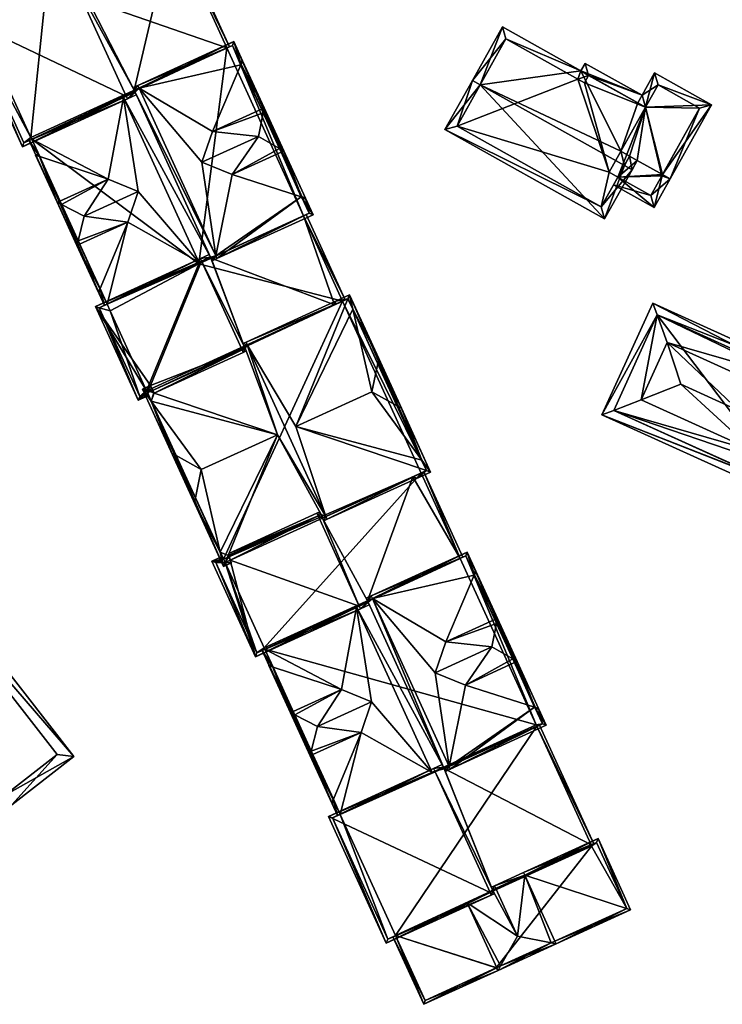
# Model space of a CAD drawing. Header units: inches. Extents: x 2558739 to 2563058, y 1133992 to 1137021.
# Tile 82 of 97: x 2560109 to 2560169, y 1136046 to 1136129. Entities that reach past the tile are written whole.
import ezdxf

# ---------------------------------------------------------------- set-up
doc = ezdxf.new("R2010")
doc.units = ezdxf.units.IN
doc.header["$MEASUREMENT"] = 0
doc.layers.add('Gebaeude Einzelhaus', color=10, linetype='Continuous')

msp = doc.modelspace()

# ---------------------------------------------------------------- meshes
at = {"layer": 'Gebaeude Einzelhaus'}
mesh = msp.add_polyface(dxfattribs=at)
corners = [(2560118.922, 1136123.191, 389.318), (2560118.282, 1136122.624, 389.915), (2560119.026, 1136122.964, 389.318), (2560118.178, 1136122.851, 389.915), (2560118.85, 1136123.348, 389.318), (2560122.057, 1136137.128, 383.008), (2560126.711, 1136126.938, 383.007), (2560113.748, 1136133.331, 389.679), (2560113.451, 1136133.204, 389.915), (2560126.938, 1136127.042, 382.825), (2560122.285, 1136137.232, 382.825), (2560113.745, 1136133.338, 389.679), (2560113.641, 1136133.565, 389.679), (2560113.347, 1136133.431, 389.915), (2560109.389, 1136118.563, 382.825), (2560104.454, 1136129.37, 382.825), (2560104.785, 1136129.246, 383.006), (2560109.513, 1136118.894, 383.007), (2560122.057, 1136137.128, 374.246), (2560126.711, 1136126.938, 374.246), (2560105.442, 1136129.546, 382.942), (2560111.398, 1136132.266, 388.083), (2560104.785, 1136129.246, 374.246), (2560105.442, 1136129.546, 374.246), (2560111.406, 1136132.27, 388.089), (2560111.467, 1136132.298, 388.142), (2560109.513, 1136118.894, 374.246), (2560117.955, 1136122.749, 389.318), (2560110.169, 1136119.194, 382.998), (2560110.169, 1136119.194, 374.246), (2560111.409, 1136132.263, 374.246), (2560110.097, 1136119.351, 374.246), (2560105.444, 1136129.541, 374.246)]
mesh.append_faces([[corners[k] for k in face] for face in [(14, 17, 1), (1, 17, 3), (13, 16, 15), (15, 16, 14), (14, 16, 17), (13, 8, 16), (13, 12, 8), (8, 12, 11), (10, 9, 5), (5, 9, 6), (1, 0, 2), (1, 3, 0), (15, 8, 13), (14, 3, 15), (15, 3, 8), (14, 1, 3), (8, 12, 13), (8, 11, 12), (8, 7, 11), (5, 9, 10), (5, 6, 9), (3, 4, 8), (8, 4, 7), (7, 4, 5), (5, 4, 6), (3, 0, 4), (3, 1, 0), (0, 1, 2)]], dxfattribs={"color": 13})
mesh.append_faces([[corners[k] for k in face] for face in [(32, 22, 23), (30, 31, 32), (32, 31, 22), (22, 31, 26), (26, 31, 29), (18, 19, 30), (30, 19, 31), (28, 26, 29), (27, 17, 28), (28, 17, 26), (0, 3, 27), (27, 3, 17), (17, 16, 26), (26, 16, 22), (8, 11, 25), (21, 8, 25), (24, 21, 25), (16, 8, 21), (22, 20, 23), (22, 16, 20), (20, 16, 21), (18, 6, 19), (18, 5, 6)]], dxfattribs={"color": 41})
mesh = msp.add_polyface(dxfattribs=at)
corners = [(2560156.705, 1136125.014, 380.662), (2560161.518, 1136122.274, 380.675), (2560161.885, 1136122.929, 380.437), (2560160.086, 1136118.177, 382.035), (2560162.173, 1136121.908, 380.675), (2560157.051, 1136125.633, 380.437), (2560148.169, 1136123.82, 382.317), (2560150.058, 1136128.733, 380.662), (2560147.515, 1136124.186, 382.317), (2560160.386, 1136116.987, 382.317), (2560160.821, 1136117.765, 382.035), (2560161.041, 1136116.621, 382.317), (2560161.476, 1136117.399, 382.035), (2560145.181, 1136120.016, 380.437), (2560158.708, 1136112.45, 380.437), (2560146.203, 1136120.305, 380.733), (2560158.419, 1136113.471, 380.732), (2560156.44, 1136124.308, 380.899), (2560157.339, 1136124.613, 380.675), (2560156.994, 1136123.993, 380.9), (2560150.346, 1136127.711, 380.901), (2560150.346, 1136127.711, 373.999), (2560156.44, 1136124.308, 373.999), (2560146.203, 1136120.305, 373.999), (2560158.419, 1136113.471, 373.999), (2560159.829, 1136115.991, 373.999), (2560159.829, 1136115.991, 380.98), (2560162.173, 1136121.908, 376.708), (2560157.339, 1136124.613, 373.999), (2560162.173, 1136121.908, 373.999), (2560156.994, 1136123.993, 373.999), (2560159.093, 1136116.403, 373.999)]
mesh.append_faces([[corners[k] for k in face] for face in [(0, 20, 7), (7, 20, 8), (8, 20, 6), (0, 17, 20), (1, 18, 2), (2, 18, 5), (5, 18, 0), (0, 18, 17), (17, 18, 19), (11, 10, 12), (11, 9, 10), (13, 16, 14), (14, 16, 11), (11, 16, 9), (8, 15, 13), (13, 15, 16), (8, 6, 15), (6, 14, 9), (9, 14, 11), (8, 13, 6), (6, 13, 14), (10, 11, 12), (3, 9, 10), (10, 9, 11), (3, 6, 9), (6, 7, 8), (3, 0, 6), (6, 0, 7), (0, 2, 5), (4, 1, 3), (3, 1, 0), (0, 1, 2)]], dxfattribs={"color": 13})
mesh.append_faces([[corners[k] for k in face] for face in [(22, 23, 21), (22, 31, 23), (23, 31, 24), (24, 31, 25), (22, 30, 31), (31, 30, 29), (29, 30, 28), (17, 30, 22), (17, 19, 30), (19, 18, 30), (30, 18, 28), (28, 27, 29), (27, 1, 4), (28, 18, 27), (27, 18, 1), (9, 26, 10), (9, 16, 26), (26, 16, 25), (25, 16, 24), (16, 23, 24), (16, 15, 23), (6, 23, 15), (6, 21, 23), (6, 20, 21), (20, 17, 21), (21, 17, 22)]], dxfattribs={"color": 41})
mesh = msp.add_polyface(dxfattribs=at)
corners = [(2560115.95, 1136106.535, 382.998), (2560116.326, 1136105.108, 382.813), (2560116.554, 1136105.212, 382.998), (2560110.836, 1136117.732, 382.998), (2560109.942, 1136119.09, 382.813), (2560118.308, 1136112.175, 386.312), (2560124.339, 1136108.768, 389.318), (2560115.965, 1136106.542, 383.01), (2560119.184, 1136114.779, 387.699), (2560117.955, 1136122.749, 389.318), (2560116.642, 1136115.822, 386.312), (2560110.169, 1136119.194, 382.998), (2560110.852, 1136117.739, 383.01), (2560125.45, 1136108.895, 389.318), (2560125.868, 1136109.084, 389.318), (2560125.764, 1136109.311, 389.318), (2560118.922, 1136123.191, 389.318), (2560119.268, 1136123.539, 389.318), (2560125.307, 1136109.21, 389.318), (2560125.347, 1136109.121, 389.318), (2560118.85, 1136123.348, 389.318), (2560119.164, 1136123.766, 389.318), (2560118.746, 1136123.575, 389.318), (2560127.299, 1136127.481, 382.811), (2560127.893, 1136125.521, 383.01), (2560128.038, 1136125.862, 382.811), (2560124.587, 1136117.246, 387.699), (2560125.488, 1136119.861, 386.312), (2560133.006, 1136114.324, 383.01), (2560127.154, 1136116.214, 386.312), (2560134.003, 1136112.799, 382.811), (2560133.358, 1136114.21, 382.811), (2560133.027, 1136114.334, 382.993), (2560127.914, 1136125.531, 382.992), (2560110.83, 1136117.746, 382.998), (2560115.956, 1136106.521, 382.998), (2560133.672, 1136112.923, 382.993), (2560127.176, 1136127.15, 382.992), (2560133.037, 1136114.315, 382.993), (2560127.906, 1136125.551, 382.992), (2560125.364, 1136109.128, 389.304), (2560133.206, 1136112.71, 383.008), (2560133.206, 1136112.71, 374.246), (2560133.672, 1136112.923, 374.246), (2560127.176, 1136127.15, 374.246), (2560126.711, 1136126.938, 374.246), (2560126.711, 1136126.938, 383.007), (2560110.169, 1136119.194, 374.246), (2560116.554, 1136105.212, 374.246), (2560110.097, 1136119.351, 374.246), (2560124.319, 1136108.651, 374.246), (2560116.81, 1136104.651, 374.246)]
mesh.append_faces([[corners[k] for k in face] for face in [(37, 17, 21), (23, 39, 37), (23, 33, 39), (23, 32, 33), (23, 38, 32), (23, 36, 38), (23, 37, 21), (14, 15, 36), (14, 36, 30), (30, 36, 31), (31, 36, 25), (25, 36, 23), (13, 15, 14), (13, 19, 15), (17, 20, 21), (21, 20, 22), (1, 35, 2), (1, 0, 35), (1, 3, 0), (1, 4, 3), (3, 4, 34), (34, 4, 11), (33, 25, 24), (25, 33, 32), (28, 31, 32), (32, 31, 25), (28, 30, 31), (28, 14, 30), (26, 15, 29), (29, 15, 28), (28, 15, 14), (24, 17, 27), (27, 17, 26), (26, 17, 15), (23, 24, 25), (24, 23, 17), (17, 23, 21), (18, 9, 6), (18, 16, 9), (20, 21, 22), (16, 17, 20), (20, 17, 21), (13, 15, 19), (19, 15, 18), (18, 15, 16), (16, 15, 17), (13, 14, 15), (11, 3, 12), (10, 11, 12), (3, 11, 4), (8, 9, 10), (10, 9, 11), (5, 6, 8), (8, 6, 9), (0, 2, 7), (7, 2, 5), (5, 2, 6), (3, 1, 0), (1, 3, 4), (0, 1, 2)]], dxfattribs={"color": 13})
mesh.append_faces([[corners[k] for k in face] for face in [(47, 50, 48), (48, 50, 51), (42, 44, 43), (47, 45, 50), (50, 45, 42), (42, 45, 44), (47, 49, 45), (3, 48, 0), (0, 48, 35), (35, 48, 2), (34, 47, 3), (3, 47, 48), (34, 11, 47), (17, 46, 20), (17, 37, 46), (46, 37, 45), (45, 37, 44), (33, 44, 39), (39, 44, 37), (38, 43, 32), (32, 43, 33), (33, 43, 44), (38, 36, 43), (41, 15, 40), (43, 36, 42), (42, 36, 41), (41, 36, 15), (15, 19, 40)]], dxfattribs={"color": 41})
mesh = msp.add_polyface(dxfattribs=at)
corners = [(2560115.956, 1136106.521, 382.998), (2560113.998, 1136110.207, 386.312), (2560115.825, 1136106.204, 382.811), (2560115.965, 1136106.542, 383.01), (2560114.225, 1136110.311, 386.312), (2560116.053, 1136106.308, 382.811), (2560118.308, 1136112.175, 386.312), (2560133.037, 1136114.315, 382.993), (2560133.132, 1136114.107, 382.811), (2560133.358, 1136114.21, 382.811), (2560131.531, 1136118.213, 386.312), (2560133.006, 1136114.324, 383.01), (2560131.303, 1136118.109, 386.312), (2560127.154, 1136116.214, 386.312), (2560129.783, 1136121.439, 386.553), (2560129.865, 1136121.86, 386.312), (2560131.158, 1136118.427, 386.554), (2560129.391, 1136119.44, 387.699), (2560124.587, 1136117.246, 387.699), (2560114.095, 1136110.595, 386.529), (2560114.618, 1136112.694, 387.699), (2560119.184, 1136114.779, 387.699), (2560127.893, 1136125.521, 383.01), (2560125.488, 1136119.861, 386.312), (2560129.638, 1136121.756, 386.312), (2560127.906, 1136125.551, 382.992), (2560128.038, 1136125.862, 382.811), (2560127.811, 1136125.759, 382.811), (2560110.83, 1136117.746, 382.998), (2560110.732, 1136117.96, 382.811), (2560110.505, 1136117.856, 382.811), (2560112.332, 1136113.854, 386.312), (2560110.852, 1136117.739, 383.01), (2560112.559, 1136113.958, 386.312), (2560116.642, 1136115.822, 386.312), (2560112.69, 1136113.672, 386.529), (2560115.949, 1136106.535, 383.01), (2560133.027, 1136114.334, 383.01), (2560127.914, 1136125.531, 383.01), (2560110.836, 1136117.732, 383.01), (2560133.027, 1136114.334, 382.993), (2560127.914, 1136125.531, 382.992), (2560110.836, 1136117.732, 382.998), (2560115.95, 1136106.535, 382.998)]
mesh.append_faces([[corners[k] for k in face] for face in [(19, 4, 1), (35, 31, 33), (39, 33, 31), (19, 1, 35), (35, 1, 31), (15, 24, 38), (15, 14, 24), (39, 28, 32), (39, 30, 28), (28, 30, 29), (39, 31, 30), (26, 25, 27), (15, 38, 26), (26, 38, 25), (25, 38, 22), (16, 10, 12), (10, 14, 15), (10, 16, 14), (7, 9, 8), (11, 37, 7), (7, 37, 9), (9, 37, 10), (10, 37, 12), (0, 36, 3), (36, 1, 4), (5, 2, 0), (0, 2, 36), (36, 2, 1), (35, 19, 20), (31, 1, 35), (35, 1, 19), (14, 23, 17), (17, 23, 18), (14, 24, 23), (14, 15, 24), (34, 20, 21), (33, 35, 34), (34, 35, 20), (33, 31, 35), (32, 33, 34), (28, 31, 32), (32, 31, 33), (28, 30, 31), (28, 29, 30), (25, 26, 27), (22, 15, 25), (25, 15, 26), (22, 24, 15), (22, 23, 24), (19, 6, 20), (20, 6, 21), (19, 4, 6), (19, 1, 4), (13, 17, 18), (12, 16, 13), (13, 16, 17), (12, 10, 16), (16, 14, 17), (16, 10, 14), (14, 10, 15), (11, 12, 13), (7, 10, 11), (11, 10, 12), (7, 9, 10), (7, 8, 9), (4, 3, 6), (0, 2, 5), (4, 1, 3), (3, 1, 0), (0, 1, 2)]], dxfattribs={"color": 13})
mesh.append_faces([[corners[k] for k in face] for face in [(37, 11, 40), (3, 36, 43), (35, 33, 19), (33, 4, 19), (4, 43, 36), (39, 42, 33), (33, 42, 4), (4, 42, 43), (32, 42, 39), (22, 38, 41), (12, 14, 16), (12, 24, 14), (12, 41, 24), (24, 41, 38), (37, 40, 12), (12, 40, 41)]], dxfattribs={"color": 41})
mesh = msp.add_polyface(dxfattribs=at)
corners = [(2560159.829, 1136115.991, 380.98), (2560159.462, 1136115.336, 380.59), (2560162.904, 1136113.41, 380.59), (2560163.609, 1136116.206, 382.035), (2560164.263, 1136115.84, 382.035), (2560161.476, 1136117.399, 382.035), (2560160.821, 1136117.765, 382.035), (2560162.173, 1136121.908, 380.675), (2560167.778, 1136122.124, 379.746), (2560162.946, 1136124.826, 379.746), (2560161.885, 1136122.929, 380.437), (2560161.518, 1136122.274, 380.675), (2560160.086, 1136118.177, 382.035), (2560166.756, 1136121.835, 379.985), (2560163.235, 1136123.805, 379.984), (2560162.615, 1136114.431, 380.979), (2560163.555, 1136116.11, 381.978), (2560163.555, 1136116.11, 373.999), (2560166.756, 1136121.835, 373.999), (2560163.235, 1136123.805, 373.999), (2560162.173, 1136121.908, 376.708), (2560162.173, 1136121.908, 373.999), (2560159.829, 1136115.991, 373.999), (2560162.615, 1136114.431, 373.999), (2560159.093, 1136116.403, 373.999)]
mesh.append_faces([[corners[k] for k in face] for face in [(15, 1, 0), (15, 2, 1), (3, 4, 16), (16, 4, 15), (15, 4, 2), (10, 7, 11), (8, 14, 9), (9, 14, 10), (10, 14, 7), (8, 13, 14), (8, 4, 13), (13, 4, 3), (3, 7, 5), (5, 7, 6), (6, 7, 12), (7, 10, 11), (7, 9, 10), (4, 8, 3), (3, 8, 7), (7, 8, 9), (0, 5, 6), (0, 3, 5), (0, 2, 3), (3, 2, 4), (0, 1, 2)]], dxfattribs={"color": 13})
mesh.append_faces([[corners[k] for k in face] for face in [(17, 21, 18), (18, 21, 19), (17, 22, 21), (21, 22, 24), (17, 23, 22), (16, 15, 17), (17, 15, 23), (23, 15, 22), (22, 15, 0), (7, 20, 12), (20, 19, 21), (7, 14, 20), (20, 14, 19), (14, 18, 19), (14, 13, 18), (13, 17, 18), (13, 3, 17), (3, 16, 17)]], dxfattribs={"color": 41})
mesh = msp.add_polyface(dxfattribs=at)
corners = [(2560128.247, 1136101.478, 389.709), (2560128.095, 1136101.134, 389.915), (2560128.351, 1136101.251, 389.709), (2560127.991, 1136101.361, 389.915), (2560128.165, 1136101.659, 389.709), (2560125.364, 1136109.128, 389.304), (2560135.821, 1136105.156, 383.563), (2560125.347, 1136109.121, 389.318), (2560124.563, 1136108.87, 389.915), (2560133.206, 1136112.71, 383.008), (2560136.513, 1136105.472, 383.007), (2560136.74, 1136105.576, 382.825), (2560133.434, 1136112.814, 382.825), (2560125.307, 1136109.21, 389.318), (2560124.459, 1136109.098, 389.915), (2560125.203, 1136109.438, 389.318), (2560120.534, 1136097.681, 383.887), (2560120.229, 1136098.311, 383.876), (2560120.416, 1136097.902, 383.875), (2560120.512, 1136097.69, 383.875), (2560115.566, 1136105.036, 382.825), (2560119.899, 1136097.885, 383.529), (2560119.202, 1136097.073, 382.825), (2560119.982, 1136097.704, 383.53), (2560120.086, 1136097.476, 383.529), (2560119.941, 1136097.905, 383.563), (2560120.331, 1136098.082, 383.874), (2560115.897, 1136104.912, 383.006), (2560119.326, 1136097.404, 383.007), (2560120.407, 1136097.898, 383.869), (2560133.206, 1136112.71, 374.246), (2560136.513, 1136105.472, 374.246), (2560124.339, 1136108.768, 389.318), (2560116.554, 1136105.212, 382.998), (2560115.897, 1136104.912, 374.246), (2560116.554, 1136105.212, 374.246), (2560119.326, 1136097.404, 374.246), (2560119.982, 1136097.704, 374.246), (2560124.319, 1136108.651, 374.246), (2560119.899, 1136097.885, 374.246), (2560116.81, 1136104.651, 374.246)]
mesh.append_faces([[corners[k] for k in face] for face in [(22, 28, 24), (24, 28, 23), (16, 3, 1), (19, 18, 16), (16, 18, 3), (19, 29, 18), (14, 27, 20), (20, 27, 22), (22, 27, 28), (14, 8, 27), (14, 13, 8), (14, 15, 13), (12, 11, 9), (9, 11, 10), (1, 0, 2), (1, 3, 0), (17, 25, 26), (17, 21, 25), (21, 22, 23), (23, 22, 24), (17, 20, 21), (21, 20, 22), (17, 8, 20), (20, 8, 14), (17, 3, 8), (19, 16, 18), (18, 16, 17), (17, 16, 3), (3, 16, 1), (8, 13, 14), (14, 13, 15), (8, 7, 13), (9, 11, 12), (9, 10, 11), (5, 6, 9), (9, 6, 10), (3, 4, 8), (8, 4, 7), (7, 4, 5), (5, 4, 6), (3, 0, 4), (3, 1, 0), (0, 1, 2)]], dxfattribs={"color": 13})
mesh.append_faces([[corners[k] for k in face] for face in [(40, 34, 35), (40, 36, 34), (38, 39, 40), (40, 39, 36), (36, 39, 37), (30, 31, 38), (38, 31, 39), (28, 37, 23), (28, 36, 37), (0, 3, 18), (28, 27, 36), (36, 27, 34), (34, 33, 35), (32, 8, 13), (34, 27, 33), (33, 27, 32), (32, 27, 8), (30, 10, 31), (30, 9, 10)]], dxfattribs={"color": 41})
mesh = msp.add_polyface(dxfattribs=at)
corners = [(2560126.567, 1136083.321, 383.563), (2560126.429, 1136082.984, 383.383), (2560126.472, 1136083.004, 383.383), (2560126.149, 1136084.2, 384.265), (2560126.594, 1136083.333, 383.563), (2560126.804, 1136083.902, 383.872), (2560130.991, 1136094.146, 389.337), (2560124.536, 1136091.198, 389.337), (2560143.228, 1136091.996, 384.262), (2560138.994, 1136097.801, 389.337), (2560132.538, 1136094.852, 389.337), (2560143.616, 1136091.107, 383.563), (2560142.802, 1136090.46, 383.383), (2560142.474, 1136090.586, 383.563), (2560143.962, 1136090.99, 383.383), (2560123.959, 1136088.393, 387.641), (2560124.044, 1136088.808, 387.892), (2560141.492, 1136096.399, 387.641), (2560141.123, 1136096.606, 387.892), (2560139.486, 1136100.191, 387.892), (2560139.571, 1136100.606, 387.641), (2560137.381, 1136104.799, 384.265), (2560137.101, 1136106.015, 383.383), (2560136.963, 1136105.678, 383.563), (2560135.941, 1136105.486, 383.383), (2560135.821, 1136105.156, 383.563), (2560120.302, 1136097.003, 384.262), (2560120.534, 1136097.681, 383.887), (2560120.512, 1136097.69, 383.875), (2560119.914, 1136097.892, 383.563), (2560119.612, 1136098.029, 383.383), (2560119.941, 1136097.905, 383.563), (2560119.568, 1136098.009, 383.383), (2560122.038, 1136092.6, 387.641), (2560122.407, 1136092.393, 387.892), (2560126.553, 1136083.315, 383.563), (2560143.631, 1136091.114, 383.563), (2560119.899, 1136097.885, 383.563), (2560136.977, 1136105.684, 383.563), (2560135.195, 1136086.987, 389.913), (2560135.091, 1136087.214, 389.913), (2560143.631, 1136091.114, 383.552), (2560128.334, 1136102.012, 389.913), (2560136.977, 1136105.684, 383.553), (2560128.438, 1136101.784, 389.913), (2560127.087, 1136083.284, 383.873), (2560119.899, 1136097.885, 383.552), (2560126.553, 1136083.315, 383.553), (2560126.983, 1136083.511, 383.873), (2560126.849, 1136083.803, 383.872), (2560134.685, 1136087.382, 389.71), (2560134.818, 1136087.089, 389.71), (2560134.922, 1136086.862, 389.71), (2560128.061, 1136101.887, 389.709), (2560128.165, 1136101.659, 389.709), (2560128.247, 1136101.478, 389.709), (2560120.416, 1136097.902, 383.875), (2560120.229, 1136098.311, 383.876), (2560126.99, 1136083.515, 383.879), (2560120.331, 1136098.082, 383.874), (2560143.631, 1136091.114, 374.246), (2560136.977, 1136105.684, 374.246), (2560119.899, 1136097.885, 383.529), (2560136.513, 1136105.472, 383.007), (2560136.513, 1136105.472, 374.246), (2560126.42, 1136083.607, 383.53), (2560126.553, 1136083.315, 383.53), (2560126.42, 1136083.607, 374.246), (2560119.982, 1136097.704, 383.53), (2560119.982, 1136097.704, 374.246), (2560143.166, 1136090.901, 383.008), (2560143.166, 1136090.901, 374.246), (2560126.553, 1136083.315, 374.246), (2560119.899, 1136097.885, 374.246)]
mesh.append_faces([[corners[k] for k in face] for face in [(40, 52, 51), (40, 39, 52), (42, 44, 53), (53, 44, 54), (29, 57, 59), (46, 32, 29), (29, 32, 57), (46, 1, 32), (45, 48, 58), (1, 0, 45), (45, 0, 48), (46, 47, 1), (1, 47, 0), (42, 23, 44), (11, 39, 40), (41, 14, 11), (11, 14, 39), (42, 22, 23), (23, 22, 43), (43, 22, 41), (41, 22, 14), (29, 32, 46), (29, 57, 32), (27, 56, 28), (28, 56, 29), (29, 56, 57), (6, 55, 27), (27, 55, 56), (6, 44, 55), (55, 44, 54), (54, 44, 53), (53, 44, 42), (6, 40, 44), (40, 52, 39), (40, 51, 52), (5, 50, 6), (6, 50, 40), (40, 50, 51), (49, 5, 0), (5, 49, 50), (0, 48, 49), (0, 45, 48), (46, 1, 47), (47, 1, 0), (1, 46, 32), (0, 1, 45), (10, 40, 11), (44, 10, 23), (10, 44, 40), (23, 42, 44), (41, 22, 43), (43, 22, 23), (23, 22, 42), (11, 14, 41), (41, 14, 22), (39, 11, 40), (11, 39, 14), (16, 3, 15), (34, 33, 26), (33, 16, 15), (33, 34, 16), (26, 33, 32), (22, 23, 24), (24, 23, 25), (22, 38, 23), (22, 21, 38), (37, 30, 29), (29, 30, 31), (37, 32, 30), (37, 26, 32), (19, 21, 20), (21, 22, 20), (18, 17, 8), (17, 19, 20), (17, 18, 19), (36, 8, 14), (8, 17, 14), (3, 1, 15), (11, 12, 13), (11, 14, 12), (11, 36, 14), (2, 0, 4), (1, 35, 2), (2, 35, 0), (1, 3, 35), (34, 16, 7), (34, 33, 16), (16, 33, 15), (26, 34, 7), (26, 33, 34), (26, 32, 33), (26, 29, 32), (32, 29, 30), (30, 29, 31), (26, 28, 29), (26, 27, 28), (26, 6, 27), (26, 7, 6), (23, 24, 25), (23, 22, 24), (10, 21, 23), (23, 21, 22), (10, 9, 21), (19, 21, 9), (19, 20, 21), (21, 20, 22), (18, 19, 9), (18, 17, 19), (19, 17, 20), (8, 18, 9), (8, 17, 18), (8, 14, 17), (16, 3, 7), (16, 15, 3), (3, 15, 1), (8, 11, 14), (14, 11, 12), (12, 11, 13), (8, 10, 11), (8, 9, 10), (3, 6, 7), (3, 5, 6), (3, 0, 5), (0, 2, 4), (3, 1, 0), (0, 1, 2)]], dxfattribs={"color": 13})
mesh.append_faces([[corners[k] for k in face] for face in [(0, 4, 48), (40, 13, 11), (40, 51, 13), (29, 59, 31), (23, 25, 44), (44, 25, 54), (64, 69, 73), (64, 67, 69), (64, 71, 67), (67, 71, 72), (64, 60, 71), (64, 61, 60), (41, 70, 60), (60, 70, 71), (41, 11, 70), (70, 11, 13), (41, 36, 11), (0, 66, 4), (0, 47, 66), (0, 35, 47), (68, 46, 62), (68, 37, 46), (67, 26, 69), (69, 26, 68), (68, 26, 37), (26, 16, 34), (65, 3, 67), (67, 3, 26), (26, 3, 16), (65, 35, 3), (65, 47, 35), (65, 66, 47), (23, 63, 25), (63, 61, 64), (23, 43, 63), (63, 43, 61), (23, 38, 43), (29, 46, 37), (29, 62, 46), (29, 31, 62), (41, 8, 36), (8, 19, 18), (8, 21, 19), (21, 43, 38), (21, 61, 43), (41, 60, 8), (8, 60, 21), (21, 60, 61)]], dxfattribs={"color": 41})
mesh = msp.add_polyface(dxfattribs=at)
corners = [(2560175.858, 1136098.544, 380.334), (2560176.854, 1136098.928, 380.036), (2560162.781, 1136105.308, 380.036), (2560163.149, 1136104.303, 380.335), (2560164.008, 1136101.961, 381.032), (2560173.529, 1136097.645, 381.032), (2560172.19, 1136090.456, 380.335), (2560172.559, 1136089.451, 380.036), (2560173.118, 1136090.684, 380.036), (2560173.427, 1136091.366, 380.036), (2560176.415, 1136097.96, 380.036), (2560171.331, 1136092.798, 381.032), (2560176.725, 1136098.643, 380.036), (2560158.485, 1136095.831, 380.036), (2560159.483, 1136096.216, 380.335), (2560161.81, 1136097.114, 381.032), (2560170.105, 1136096.188, 382.359), (2560165.169, 1136098.425, 382.359), (2560175.863, 1136098.554, 380.33), (2560163.155, 1136104.315, 380.33), (2560159.478, 1136096.205, 380.33), (2560172.185, 1136090.444, 380.33), (2560172.744, 1136091.676, 380.335), (2560175.733, 1136098.269, 380.335), (2560175.683, 1136089.521, 379.317), (2560179.29, 1136097.48, 379.317), (2560178.298, 1136097.106, 379.508), (2560175.309, 1136090.514, 379.509), (2560175.733, 1136098.269, 373.804), (2560176.415, 1136097.96, 373.804), (2560175.863, 1136098.554, 373.804), (2560163.155, 1136104.315, 373.804), (2560159.478, 1136096.205, 373.804), (2560172.185, 1136090.444, 373.804), (2560172.744, 1136091.676, 373.804), (2560173.427, 1136091.367, 373.804), (2560175.309, 1136090.514, 373.804), (2560178.298, 1136097.106, 373.804)]
mesh.append_faces([[corners[k] for k in face] for face in [(27, 26, 24), (24, 26, 25), (8, 27, 24), (9, 27, 8), (25, 26, 12), (12, 26, 10), (10, 25, 12), (9, 24, 10), (10, 24, 25), (9, 8, 24), (23, 0, 10), (21, 6, 7), (8, 22, 9), (7, 6, 8), (8, 6, 22), (14, 20, 13), (13, 21, 7), (13, 20, 21), (3, 2, 19), (14, 13, 3), (3, 13, 2), (1, 0, 18), (0, 12, 10), (0, 1, 12), (1, 19, 2), (1, 18, 19), (5, 16, 11), (15, 17, 4), (16, 17, 11), (11, 17, 15), (17, 16, 4), (4, 16, 5), (6, 13, 7), (11, 14, 6), (6, 14, 13), (11, 15, 14), (3, 15, 4), (3, 14, 15), (2, 13, 3), (3, 13, 14), (0, 12, 1), (5, 10, 0), (0, 10, 12), (6, 9, 11), (11, 9, 5), (5, 9, 10), (6, 8, 9), (6, 7, 8), (0, 4, 5), (0, 3, 4), (0, 2, 3), (0, 1, 2)]], dxfattribs={"color": 13})
mesh.append_faces([[corners[k] for k in face] for face in [(37, 35, 29), (37, 36, 35), (10, 26, 29), (29, 26, 37), (26, 36, 37), (26, 27, 36), (35, 27, 9), (35, 36, 27), (32, 34, 33), (31, 34, 32), (28, 35, 34), (28, 34, 31), (28, 31, 30), (29, 35, 28), (34, 9, 22), (34, 35, 9), (22, 6, 34), (21, 33, 34), (6, 21, 34), (21, 20, 33), (33, 20, 32), (14, 32, 20), (14, 3, 32), (32, 3, 31), (3, 19, 31), (19, 18, 31), (31, 18, 30), (18, 28, 30), (18, 0, 28), (0, 23, 28), (23, 10, 28), (28, 10, 29)]], dxfattribs={"color": 41})
mesh = msp.add_polyface(dxfattribs=at)
corners = [(2560138.662, 1136079.962, 389.318), (2560138.022, 1136079.395, 389.915), (2560138.766, 1136079.735, 389.318), (2560137.918, 1136079.622, 389.915), (2560138.613, 1136080.069, 389.318), (2560142.474, 1136090.586, 383.563), (2560146.474, 1136083.659, 383.007), (2560134.818, 1136087.089, 389.71), (2560143.393, 1136091.005, 382.825), (2560146.701, 1136083.762, 382.825), (2560143.166, 1136090.901, 383.008), (2560134.429, 1136087.265, 389.915), (2560134.685, 1136087.382, 389.71), (2560134.581, 1136087.609, 389.71), (2560134.325, 1136087.492, 389.915), (2560129.129, 1136075.334, 382.825), (2560126.983, 1136083.511, 383.873), (2560126.874, 1136084.09, 383.975), (2560126.849, 1136083.803, 383.872), (2560126.804, 1136083.902, 383.872), (2560126.594, 1136083.333, 383.563), (2560126.553, 1136083.315, 383.53), (2560125.431, 1136083.431, 382.825), (2560126.42, 1136083.607, 383.53), (2560126.316, 1136083.835, 383.53), (2560125.762, 1136083.307, 383.006), (2560129.253, 1136075.665, 383.007), (2560143.166, 1136090.901, 374.246), (2560146.474, 1136083.659, 374.246), (2560126.42, 1136083.607, 374.246), (2560125.762, 1136083.307, 374.246), (2560129.253, 1136075.665, 374.246), (2560137.695, 1136079.52, 389.318), (2560129.909, 1136075.965, 382.998), (2560129.909, 1136075.965, 374.246), (2560129.86, 1136076.072, 374.246), (2560126.553, 1136083.315, 374.246)]
mesh.append_faces([[corners[k] for k in face] for face in [(15, 26, 1), (1, 26, 3), (22, 25, 15), (15, 25, 26), (22, 24, 25), (25, 24, 23), (17, 18, 19), (14, 11, 17), (17, 11, 18), (14, 13, 11), (11, 13, 12), (8, 6, 10), (8, 9, 6), (1, 0, 2), (1, 3, 0), (22, 23, 24), (15, 21, 22), (22, 21, 23), (15, 20, 21), (15, 16, 20), (16, 17, 18), (18, 17, 19), (16, 11, 17), (17, 11, 14), (15, 3, 16), (16, 3, 11), (15, 1, 3), (11, 13, 14), (11, 12, 13), (3, 7, 11), (11, 7, 12), (5, 6, 10), (10, 6, 8), (8, 6, 9), (3, 4, 7), (7, 4, 5), (5, 4, 6), (3, 0, 4), (3, 1, 0), (0, 1, 2)]], dxfattribs={"color": 13})
mesh.append_faces([[corners[k] for k in face] for face in [(36, 30, 29), (36, 31, 30), (27, 35, 36), (36, 35, 31), (31, 35, 34), (27, 28, 35), (33, 31, 34), (32, 26, 33), (33, 26, 31), (0, 3, 32), (32, 3, 26), (26, 25, 31), (31, 25, 30), (11, 12, 18), (30, 25, 29), (29, 25, 23), (27, 6, 28), (27, 10, 6)]], dxfattribs={"color": 41})
mesh = msp.add_polyface(dxfattribs=at)
corners = [(2560107.875, 1136063.578, 384.124), (2560103.273, 1136058.73, 381.745), (2560108.489, 1136062.789, 384.124), (2560096.105, 1136078.699, 384.124), (2560090.275, 1136075.429, 381.745), (2560095.491, 1136079.488, 384.124), (2560113.735, 1136066.873, 381.745), (2560100.739, 1136083.571, 381.745), (2560091.679, 1136075.254, 382.105), (2560103.448, 1136060.133, 382.105), (2560112.332, 1136067.047, 382.103), (2560107.865, 1136063.571, 384.12), (2560100.564, 1136082.168, 382.103), (2560107.865, 1136063.571, 374.252), (2560112.332, 1136067.047, 374.252), (2560100.564, 1136082.168, 374.252), (2560091.679, 1136075.254, 374.252), (2560103.448, 1136060.133, 374.252)]
mesh.append_faces([[corners[k] for k in face] for face in [(3, 8, 5), (12, 3, 5), (7, 12, 5), (10, 12, 6), (6, 12, 7), (0, 10, 2), (2, 9, 11), (11, 0, 2), (2, 10, 6), (8, 9, 1), (1, 9, 2), (5, 8, 4), (4, 8, 1), (0, 7, 3), (3, 7, 5), (2, 6, 0), (0, 6, 7), (4, 3, 5), (4, 1, 3), (3, 1, 0), (0, 1, 2)]], dxfattribs={"color": 13})
mesh.append_faces([[corners[k] for k in face] for face in [(13, 15, 14), (13, 16, 15), (13, 17, 16), (9, 17, 13), (9, 13, 11), (16, 17, 8), (8, 17, 9), (15, 16, 3), (3, 16, 8), (12, 15, 3), (14, 15, 10), (10, 15, 12), (13, 14, 10), (0, 13, 10), (11, 13, 0)]], dxfattribs={"color": 41})
mesh = msp.add_polyface(dxfattribs=at)
corners = [(2560135.713, 1136063.256, 382.998), (2560136.075, 1136061.861, 382.813), (2560136.293, 1136061.961, 382.991), (2560130.599, 1136074.453, 382.998), (2560129.682, 1136075.861, 382.813), (2560136.302, 1136061.965, 382.998), (2560138.072, 1136068.896, 386.312), (2560144.089, 1136065.521, 389.318), (2560135.727, 1136063.263, 383.01), (2560138.948, 1136071.5, 387.699), (2560137.695, 1136079.52, 389.318), (2560136.406, 1136072.544, 386.312), (2560129.909, 1136075.965, 382.998), (2560129.687, 1136075.863, 382.817), (2560130.615, 1136074.46, 383.01), (2560145.214, 1136065.615, 389.318), (2560145.631, 1136065.805, 389.318), (2560145.527, 1136066.032, 389.318), (2560145.055, 1136065.962, 389.318), (2560139.031, 1136080.26, 389.318), (2560145.11, 1136065.842, 389.318), (2560138.613, 1136080.069, 389.318), (2560138.927, 1136080.487, 389.318), (2560138.662, 1136079.962, 389.318), (2560138.509, 1136080.296, 389.318), (2560147.062, 1136084.202, 382.811), (2560147.656, 1136082.243, 383.01), (2560147.801, 1136082.583, 382.811), (2560144.35, 1136073.967, 387.699), (2560145.252, 1136076.583, 386.312), (2560152.769, 1136071.045, 383.01), (2560146.917, 1136072.935, 386.312), (2560153.766, 1136069.52, 382.811), (2560153.121, 1136070.931, 382.811), (2560152.79, 1136071.055, 382.993), (2560147.677, 1136082.252, 382.992), (2560153.435, 1136069.644, 382.993), (2560146.939, 1136083.871, 382.992), (2560152.8, 1136071.036, 382.993), (2560147.669, 1136082.272, 382.992), (2560130.593, 1136074.467, 382.998), (2560135.719, 1136063.243, 382.998), (2560145.127, 1136065.849, 389.304), (2560152.97, 1136069.432, 383.008), (2560152.97, 1136069.432, 374.246), (2560153.435, 1136069.644, 374.246), (2560146.939, 1136083.871, 374.246), (2560146.474, 1136083.659, 374.246), (2560146.474, 1136083.659, 383.007), (2560129.909, 1136075.965, 374.246), (2560136.302, 1136061.965, 374.246), (2560152.915, 1136069.552, 374.246), (2560129.86, 1136076.072, 374.246)]
mesh.append_faces([[corners[k] for k in face] for face in [(2, 41, 5), (2, 0, 41), (2, 13, 0), (0, 13, 3), (3, 13, 40), (40, 13, 12), (37, 19, 22), (22, 21, 24), (22, 19, 21), (25, 39, 37), (25, 35, 39), (25, 34, 35), (25, 38, 34), (25, 36, 38), (25, 37, 22), (16, 17, 36), (16, 36, 32), (32, 36, 33), (33, 36, 27), (27, 36, 25), (15, 17, 16), (15, 20, 17), (4, 13, 1), (1, 13, 2), (35, 27, 26), (27, 35, 34), (30, 33, 34), (34, 33, 27), (30, 32, 33), (30, 16, 32), (28, 17, 31), (31, 17, 30), (30, 17, 16), (26, 19, 29), (29, 19, 28), (28, 19, 17), (25, 26, 27), (26, 25, 19), (19, 25, 22), (18, 10, 7), (18, 23, 10), (21, 22, 24), (18, 19, 23), (23, 19, 21), (21, 19, 22), (15, 17, 20), (20, 17, 18), (18, 17, 19), (15, 16, 17), (3, 13, 4), (11, 12, 14), (14, 12, 3), (3, 12, 13), (9, 10, 11), (11, 10, 12), (6, 7, 9), (9, 7, 10), (0, 5, 8), (8, 5, 6), (6, 5, 7), (0, 2, 5), (1, 0, 3), (1, 3, 4), (0, 1, 2)]], dxfattribs={"color": 13})
mesh.append_faces([[corners[k] for k in face] for face in [(47, 49, 52), (46, 51, 47), (47, 51, 49), (49, 51, 50), (46, 45, 51), (51, 45, 44), (3, 50, 0), (0, 50, 41), (41, 50, 5), (40, 49, 3), (3, 49, 50), (40, 12, 49), (19, 48, 21), (19, 37, 48), (48, 37, 47), (47, 37, 46), (35, 46, 39), (39, 46, 37), (38, 45, 34), (34, 45, 35), (35, 45, 46), (38, 36, 45), (43, 17, 42), (45, 36, 44), (44, 36, 43), (43, 36, 17), (17, 20, 42)]], dxfattribs={"color": 41})
mesh = msp.add_polyface(dxfattribs=at)
corners = [(2560135.719, 1136063.243, 382.998), (2560135.589, 1136062.925, 382.811), (2560135.816, 1136063.029, 382.811), (2560133.761, 1136066.927, 386.312), (2560135.727, 1136063.263, 383.01), (2560133.989, 1136067.031, 386.312), (2560138.072, 1136068.896, 386.312), (2560152.769, 1136071.045, 383.01), (2560151.294, 1136074.934, 386.312), (2560151.066, 1136074.83, 386.312), (2560152.8, 1136071.036, 382.993), (2560153.121, 1136070.931, 382.811), (2560146.917, 1136072.935, 386.312), (2560152.895, 1136070.828, 382.811), (2560149.546, 1136078.16, 386.553), (2560149.628, 1136078.581, 386.312), (2560150.921, 1136075.148, 386.554), (2560149.154, 1136076.161, 387.699), (2560134.381, 1136069.415, 387.699), (2560133.858, 1136067.317, 386.529), (2560138.948, 1136071.5, 387.699), (2560144.35, 1136073.967, 387.699), (2560147.669, 1136082.272, 382.992), (2560147.801, 1136082.583, 382.811), (2560147.656, 1136082.243, 383.01), (2560149.401, 1136078.477, 386.312), (2560147.574, 1136082.48, 382.811), (2560145.252, 1136076.583, 386.312), (2560130.615, 1136074.46, 383.01), (2560132.095, 1136070.575, 386.312), (2560132.323, 1136070.679, 386.312), (2560130.593, 1136074.467, 382.998), (2560130.268, 1136074.577, 382.811), (2560136.406, 1136072.544, 386.312), (2560130.495, 1136074.681, 382.811), (2560132.453, 1136070.393, 386.529), (2560152.79, 1136071.055, 383.01), (2560135.713, 1136063.256, 383.01), (2560147.677, 1136082.252, 383.01), (2560130.599, 1136074.453, 383.01), (2560152.79, 1136071.055, 382.993), (2560147.677, 1136082.252, 382.992), (2560130.599, 1136074.453, 382.998), (2560135.713, 1136063.256, 382.998)]
mesh.append_faces([[corners[k] for k in face] for face in [(3, 19, 5), (35, 29, 30), (29, 19, 3), (29, 35, 19), (15, 25, 38), (15, 14, 25), (32, 39, 29), (29, 39, 30), (32, 31, 39), (39, 31, 28), (32, 34, 31), (23, 22, 26), (15, 38, 23), (23, 38, 22), (22, 38, 24), (16, 8, 9), (8, 14, 15), (8, 16, 14), (1, 0, 2), (5, 37, 3), (3, 37, 1), (1, 37, 0), (0, 37, 4), (10, 11, 13), (7, 36, 10), (10, 36, 11), (11, 36, 8), (8, 36, 9), (29, 19, 35), (35, 19, 18), (29, 3, 19), (14, 27, 17), (17, 27, 21), (14, 25, 27), (14, 15, 25), (35, 30, 29), (35, 33, 30), (35, 18, 33), (33, 18, 20), (32, 31, 34), (28, 30, 33), (32, 29, 31), (31, 29, 28), (28, 29, 30), (25, 24, 27), (22, 23, 26), (25, 15, 24), (24, 15, 22), (22, 15, 23), (16, 9, 8), (16, 12, 9), (16, 17, 12), (12, 17, 21), (6, 19, 5), (5, 19, 3), (20, 18, 6), (6, 18, 19), (16, 14, 17), (16, 8, 14), (14, 8, 15), (11, 10, 13), (7, 9, 12), (11, 8, 10), (10, 8, 7), (7, 8, 9), (3, 4, 5), (5, 4, 6), (3, 0, 4), (3, 1, 0), (0, 1, 2)]], dxfattribs={"color": 13})
mesh.append_faces([[corners[k] for k in face] for face in [(36, 7, 40), (43, 4, 37), (35, 30, 19), (30, 5, 19), (5, 43, 37), (39, 42, 30), (30, 42, 5), (5, 42, 43), (28, 42, 39), (41, 24, 38), (9, 14, 16), (9, 25, 14), (9, 41, 25), (25, 41, 38), (36, 40, 9), (9, 40, 41)]], dxfattribs={"color": 41})
mesh = msp.add_polyface(dxfattribs=at)
corners = [(2560144.312, 1136065.623, 389.914), (2560145.11, 1136065.842, 389.318), (2560145.055, 1136065.962, 389.318), (2560149.217, 1136055.56, 389.708), (2560145.127, 1136065.849, 389.304), (2560144.208, 1136065.85, 389.914), (2560144.952, 1136066.19, 389.318), (2560149.003, 1136055.348, 389.914), (2560149.26, 1136055.465, 389.708), (2560149.107, 1136055.121, 389.914), (2560149.364, 1136055.238, 389.708), (2560157.565, 1136059.372, 383.007), (2560152.97, 1136069.432, 383.008), (2560157.792, 1136059.476, 382.825), (2560153.198, 1136069.536, 382.825), (2560140.214, 1136051.06, 382.825), (2560135.314, 1136061.789, 382.825), (2560135.645, 1136061.665, 383.006), (2560140.338, 1136051.391, 383.007), (2560152.97, 1136069.432, 374.246), (2560157.565, 1136059.372, 374.246), (2560136.302, 1136061.965, 382.998), (2560136.302, 1136061.965, 374.246), (2560135.645, 1136061.665, 374.246), (2560144.089, 1136065.521, 389.318), (2560140.338, 1136051.391, 374.246), (2560147.073, 1136054.467, 388.064), (2560140.993, 1136051.69, 374.246), (2560140.993, 1136051.69, 383.014), (2560152.915, 1136069.552, 374.246), (2560157.608, 1136059.278, 374.246)]
mesh.append_faces([[corners[k] for k in face] for face in [(15, 18, 9), (9, 18, 7), (5, 17, 16), (16, 17, 15), (15, 17, 18), (5, 0, 17), (11, 12, 13), (13, 12, 14), (5, 2, 0), (5, 6, 2), (9, 8, 10), (9, 7, 8), (16, 0, 5), (15, 7, 16), (16, 7, 0), (15, 9, 7), (12, 13, 14), (4, 11, 12), (12, 11, 13), (4, 3, 11), (8, 9, 10), (3, 7, 8), (8, 7, 9), (3, 0, 7), (0, 2, 5), (5, 2, 6), (4, 1, 3), (3, 1, 0), (0, 1, 2)]], dxfattribs={"color": 13})
mesh.append_faces([[corners[k] for k in face] for face in [(22, 25, 23), (22, 27, 25), (27, 20, 30), (22, 19, 27), (27, 19, 20), (22, 29, 19), (26, 18, 28), (28, 18, 27), (27, 18, 25), (8, 7, 26), (26, 7, 18), (18, 17, 25), (25, 17, 23), (24, 0, 2), (21, 17, 24), (24, 17, 0), (21, 23, 17), (21, 22, 23), (19, 11, 20), (19, 12, 11)]], dxfattribs={"color": 41})
mesh = msp.add_polyface(dxfattribs=at)
corners = [(2560140.993, 1136051.69, 383.014), (2560140.766, 1136051.587, 382.825), (2560143.379, 1136045.866, 382.825), (2560149.584, 1136048.972, 388.065), (2560149.687, 1136048.746, 388.065), (2560147.073, 1136054.467, 388.064), (2560149.899, 1136049.116, 388.302), (2560154.603, 1136050.991, 388.065), (2560154.184, 1136051.073, 388.303), (2560151.34, 1136051.631, 389.912), (2560149.26, 1136055.465, 389.708), (2560149.489, 1136055.684, 389.912), (2560149.217, 1136055.56, 389.708), (2560149.385, 1136055.912, 389.912), (2560149.113, 1136055.788, 389.708), (2560151.948, 1136056.807, 388.065), (2560160.912, 1136053.872, 382.825), (2560158.152, 1136059.915, 382.825), (2560154.5, 1136051.218, 388.065), (2560151.844, 1136057.035, 388.065), (2560143.503, 1136046.197, 383.014), (2560149.523, 1136048.944, 388.014), (2560160.581, 1136053.996, 383.014), (2560158.028, 1136059.584, 383.014), (2560149.523, 1136048.944, 374.246), (2560160.581, 1136053.996, 374.246), (2560158.028, 1136059.584, 374.246), (2560157.565, 1136059.372, 383.007), (2560157.565, 1136059.372, 374.246), (2560140.993, 1136051.69, 374.246), (2560143.503, 1136046.197, 374.246), (2560157.608, 1136059.278, 374.246)]
mesh.append_faces([[corners[k] for k in face] for face in [(13, 12, 14), (13, 11, 12), (11, 13, 15), (15, 13, 19), (23, 17, 22), (22, 17, 16), (15, 19, 23), (23, 19, 17), (18, 7, 8), (7, 22, 16), (7, 18, 22), (6, 8, 4), (3, 6, 4), (4, 20, 21), (3, 4, 21), (8, 7, 4), (2, 20, 4), (2, 1, 20), (20, 1, 0), (15, 8, 18), (18, 8, 7), (15, 9, 8), (15, 11, 9), (15, 13, 11), (15, 19, 13), (15, 17, 19), (7, 16, 18), (18, 16, 15), (15, 16, 17), (6, 3, 4), (6, 5, 3), (12, 13, 14), (10, 11, 12), (12, 11, 13), (6, 9, 5), (5, 9, 10), (10, 9, 11), (6, 8, 9), (6, 7, 8), (6, 4, 7), (0, 3, 5), (0, 2, 3), (3, 2, 4), (0, 1, 2)]], dxfattribs={"color": 13})
mesh.append_faces([[corners[k] for k in face] for face in [(24, 31, 25), (25, 31, 26), (26, 31, 28), (24, 29, 31), (24, 30, 29), (21, 20, 24), (24, 20, 30), (30, 20, 29), (29, 20, 0), (27, 26, 28), (27, 23, 26), (11, 15, 12), (12, 15, 27), (27, 15, 23), (23, 22, 26), (26, 22, 25), (18, 24, 22), (22, 24, 25), (8, 6, 18), (18, 6, 24), (3, 21, 6), (6, 21, 24)]], dxfattribs={"color": 41})

doc.saveas('drawing.dxf')
